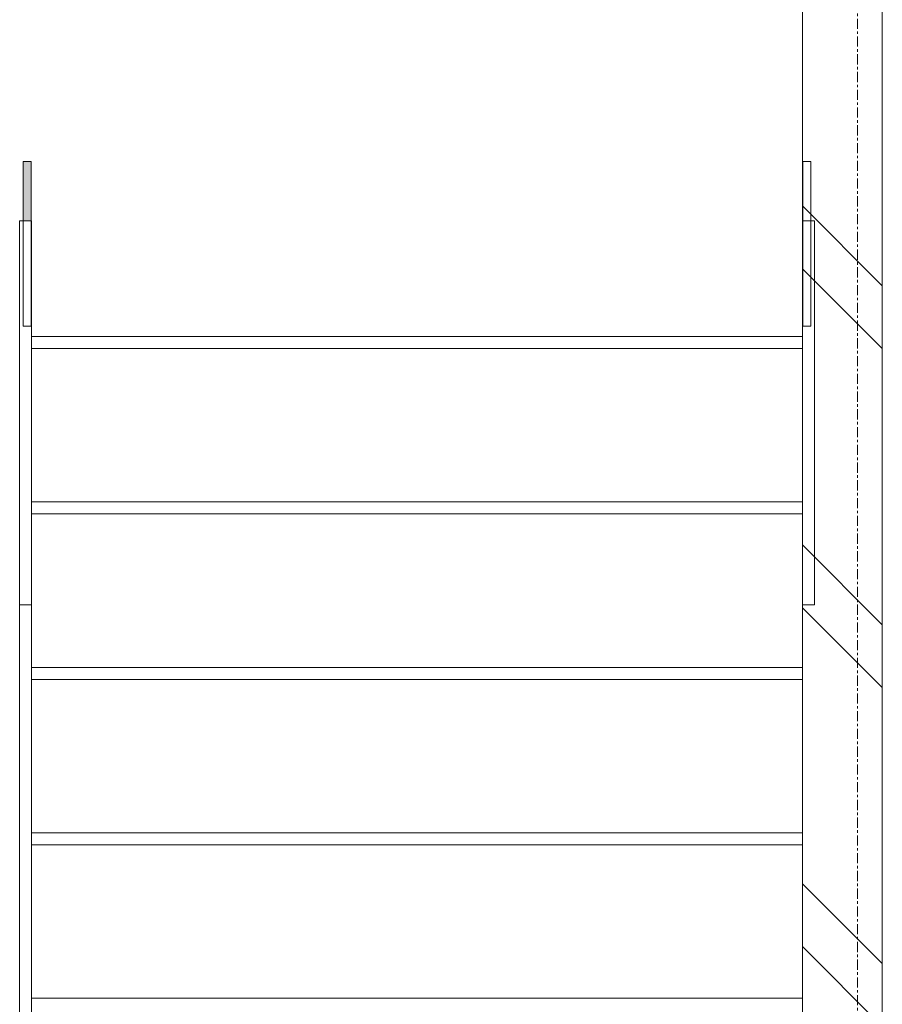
# Model space of a CAD drawing. Header units: millimetres. Extents: x 37681 to 219932, y -4585 to 8657.
# Tile 9 of 53: x 43011 to 44091, y 1235 to 2468. Entities that reach past the tile are written whole.
import ezdxf

# ---------------------------------------------------------------- set-up
doc = ezdxf.new("R2010")
doc.units = ezdxf.units.MM
doc.linetypes.add('ARC Grid Line', pattern=[22.225, 12.7, -3.175, 3.175, -3.175])
for name, color, linetype, lineweight in [('A--A2__Ruwbouw', 8, 'Continuous', 15), ('A--L$07A__Stramien', 1, 'Continuous', 13), ('A--L21__Buitenwanden', 3, 'Continuous', 9), ('A--L24__TrapenHellingen', 1, 'Continuous', 9), ('A--L34__BalustradesLeuningen', 1, 'Continuous', 9)]:
    doc.layers.add(name, color=color, linetype=linetype, lineweight=lineweight)

# ---------------------------------------------------------------- blocks, each defined once
blk = doc.blocks.new('Railing - Railing-1753570-A')
at = {"layer": 'A--L34__BalustradesLeuningen'}
blk.add_hatch(color=256, dxfattribs=at).paths.add_polyline_path([(43025.8, 2216.1), (43025.8, 2290.4), (43015.8, 2290.4), (43015.8, 2216.1)])
for p, q in [((43025.8, 2290.4), (43015.8, 2290.4)), ((43015.8, 2290.4), (43015.8, 2084.4)), ((43025.8, 2084.4), (43025.8, 2290.4)), ((43015.8, 2084.4), (43025.8, 2084.4))]:
    blk.add_line(p, q, dxfattribs=at)
blk = doc.blocks.new('Railing - Railing-1753574-A')
at = {"layer": 'A--L34__BalustradesLeuningen'}
for p, q in [((44002, 2290.4), (43992, 2290.4)), ((43992, 2290.4), (43992, 2084.4)), ((44002, 2084.4), (44002, 2290.4)), ((43992, 2084.4), (44002, 2084.4))]:
    blk.add_line(p, q, dxfattribs=at)

msp = doc.modelspace()

# ---------------------------------------------------------------- hatches: boundary and pattern name
at = {"layer": 'A--A2__Ruwbouw', "lineweight": 9}
h = msp.add_hatch(dxfattribs=at)
h.set_pattern_fill('FP_5', color=256, angle=-135, style=0, pattern_type=2)
h.set_pattern_definition([(315, (43991.44, 2580), (212.132, 212.132), []), (315, (46191.44, 2580), (212.132, 212.132), [])])
h.paths.add_polyline_path([(44091.4, -240), (44091.4, 5400), (43991.4, 5400), (43991.4, -240)])

# ---------------------------------------------------------------- linework, layer by layer
at = {"layer": 'A--L$07A__Stramien', "linetype": 'ARC Grid Line'}
msp.add_line((44060.4, -3588.7), (44060.4, 7521.1), dxfattribs=at)
at = {"layer": 'A--L21__Buitenwanden', "lineweight": 15}
for p, q in [((43991.4, 5400), (43991.4, -240)), ((44091.4, -240), (44091.4, 5400))]:
    msp.add_line(p, q, dxfattribs=at)
at = {"layer": 'A--L24__TrapenHellingen'}
for p, q in [((43026.4, 2216.1), (43011.4, 2216.1)), ((43011.4, 2216.1), (43011.4, 1735.4)), ((43026.4, 1735.4), (43026.4, 2216.1)), ((44006.4, 2216.1), (43991.4, 2216.1)), ((43991.4, 2216.1), (43991.4, 1735.4)), ((44006.4, 1735.4), (44006.4, 2216.1)), ((43991.4, 2071.4), (43026.4, 2071.4)), ((43026.4, 2071.4), (43026.4, 2056.4)), ((43991.4, 2056.4), (43991.4, 2071.4)), ((43026.4, 2056.4), (43991.4, 2056.4)), ((43991.4, 1864.3), (43026.4, 1864.3)), ((43026.4, 1864.3), (43026.4, 1849.3)), ((43991.4, 1849.3), (43991.4, 1864.3)), ((43026.4, 1849.3), (43991.4, 1849.3)), ((43011.4, 1735.4), (43026.4, 1735.4)), ((43011.4, 0), (43011.4, 1735.4)), ((43026.4, 1735.4), (43026.4, 0)), ((43991.4, 1735.4), (44006.4, 1735.4)), ((43026.4, 1657.1), (43991.4, 1657.1)), ((43991.4, 1657.1), (43026.4, 1657.1)), ((43991.4, 1642.1), (43026.4, 1642.1)), ((43026.4, 1450), (43991.4, 1450)), ((43991.4, 1450), (43026.4, 1450)), ((43991.4, 1435), (43026.4, 1435)), ((43026.4, 1242.9), (43991.4, 1242.9)), ((43991.4, 1242.9), (43026.4, 1242.9))]:
    msp.add_line(p, q, dxfattribs=at)

# ---------------------------------------------------------------- block references
at = {"layer": 'A--L34__BalustradesLeuningen'}
for name in ['Railing - Railing-1753570-A', 'Railing - Railing-1753574-A']:
    msp.add_blockref(name, (0, 0), dxfattribs=at)

doc.saveas('drawing.dxf')
